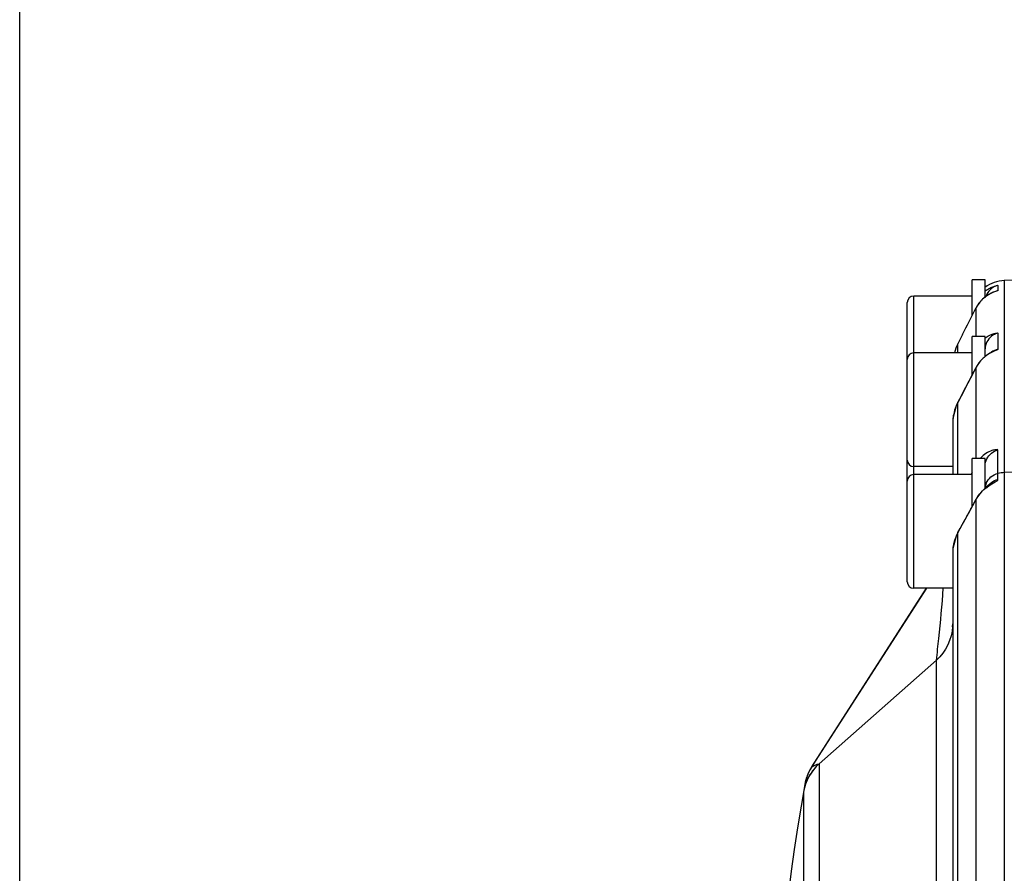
# Model space of a CAD drawing. Header units: millimetres. Extents: x 0 to 4205, y 0 to 2970.
# Tile 13 of 85: x 1076 to 1136, y 2415 to 2467. Entities that reach past the tile are written whole.
import ezdxf

# ---------------------------------------------------------------- set-up
doc = ezdxf.new("R2010")
doc.units = ezdxf.units.MM
doc.header["$LTSCALE"] = 231.275
doc.layers.get('0').update_dxf_attribs({"linetype": 'CONTINUOUS'})
for name, color, linetype in [('204101000011_DXF_DIMENSION', 7, 'CONTINUOUS'), ('304102000056DXF_CONTINUOUS_LINE', 7, 'CONTINUOUS'), ('501023000069DXF_CONTINUOUS_LINE', 7, 'CONTINUOUS'), ('504001000007DXF_CONTINUOUS_LINE', 7, 'CONTINUOUS')]:
    doc.layers.add(name, color=color, linetype=linetype)
doc.styles.get("Standard").update_dxf_attribs({"font": 'txt', "width": 0.7})
doc.dimstyles.new('DIMSTYLE_2', dxfattribs={"dimtxt": 35, "dimasz": 25, "dimexe": 4, "dimexo": 0.2, "dimgap": 1.75, "dimtad": 1, "dimdec": 1, "dimdsep": 46, "dimtxsty": 'Standard', "dimblk": '_FILLED', "dimblk1": '_FILLED', "dimblk2": '_FILLED', "dimcen": 0.09, "dimclrt": 5, "dimazin": 2, "dimtp": 0.01, "dimtm": 0.01, "dimtfac": 1, "dimtdec": 1, "dimtofl": 0, "dimtmove": 0, "dimatfit": 3, "dimldrblk": '_FILLED', "dimfxl": 0, "dimtolj": 1, "dimarcsym": 0})

# ---------------------------------------------------------------- blocks, each defined once
blk = doc.blocks.new('_FILLED')
at = {"color": 0, "linetype": 'ByBlock'}
blk.add_solid([(0, 0), (-1, 0.17), (-1, -0.17)], dxfattribs=at)
blk = doc.blocks.new('*D3')
at = {"layer": '204101000011_DXF_DIMENSION', "color": 2, "linetype": 'Continuous'}
for p, q in [((1075.791, 2364.189), (1075.791, 2558.723)), ((1312.855, 2364.893), (1312.855, 2558.723)), ((1075.791, 2538.723), (1194.323, 2538.723)), ((1312.855, 2538.723), (1194.323, 2538.723))]:
    blk.add_line(p, q, dxfattribs=at)
at = {"layer": '204101000011_DXF_DIMENSION', "color": 2, "linetype": 'Continuous', "xscale": 25, "yscale": 25, "zscale": 25, "rotation": 180}
blk.add_blockref('_FILLED', (1075.791, 2538.723), dxfattribs=at)
at = {"layer": '204101000011_DXF_DIMENSION', "color": 2, "linetype": 'Continuous', "xscale": 25, "yscale": 25, "zscale": 25}
blk.add_blockref('_FILLED', (1312.855, 2538.723), dxfattribs=at)

msp = doc.modelspace()

# ---------------------------------------------------------------- linework, layer by layer
at = {"layer": '304102000056DXF_CONTINUOUS_LINE', "color": 7, "linetype": 'Continuous'}
for p, q in [((1139.223, 2451.155), (1136.4, 2451.105)), ((1133.829, 2447.785), (1133.54, 2447.217)), ((1133.838, 2444.172), (1133.549, 2443.622)), ((1133.223, 2442.305), (1133.223, 2439.155)), ((1135.223, 2438.32), (1135.223, 2438.455)), ((1135.467, 2438.521), (1135.471, 2438.524)), ((1134.102, 2436.601), (1133.813, 2436.084)), ((1133.813, 2436.084), (1133.563, 2435.641)), ((1133.563, 2435.64), (1133.432, 2435.374)), ((1133.223, 2434.354), (1133.223, 2402.155)), ((1131.616, 2432.155), (1124.765, 2421.498)), ((1133.221, 2429.868), (1133.221, 2429.862)), ((1124.765, 2421.498), (1124.546, 2421.157)), ((1124.788, 2421.288), (1124.873, 2421.316)), ((1124.873, 2421.316), (1125.003, 2421.345)), ((1124.519, 2421.114), (1124.295, 2420.675)), ((1124.482, 2421.053), (1124.447, 2420.991)), ((1124.546, 2421.157), (1124.788, 2421.288)), ((1124.546, 2421.157), (1124.546, 2421.157)), ((1124.037, 2419.615), (1124.037, 2419.615))]:
    msp.add_line(p, q, dxfattribs=at)
at = {"layer": '304102000056DXF_CONTINUOUS_LINE', "color": 9, "linetype": 'Continuous'}
for p, q in [((1136.4, 2451.105), (1136.4, 2346.204)), ((1136.011, 2450.811), (1136.011, 2450.492)), ((1134.645, 2449.4), (1134.646, 2449.403)), ((1134.646, 2449.4), (1134.646, 2447.655)), ((1136.011, 2447.87), (1136.011, 2446.875)), ((1133.54, 2446.655), (1133.54, 2447.217)), ((1134.645, 2445.731), (1134.648, 2445.739)), ((1134.646, 2445.731), (1134.646, 2440.155)), ((1133.829, 2444.153), (1133.54, 2443.603)), ((1133.829, 2444.153), (1133.838, 2444.172)), ((1133.54, 2443.603), (1133.549, 2443.621)), ((1133.54, 2439.155), (1133.54, 2443.603)), ((1136.011, 2438.865), (1136.011, 2440.665)), ((1134.421, 2439.286), (1134.369, 2439.178)), ((1139.223, 2439.329), (1136.4, 2439.28)), ((1134.654, 2437.623), (1134.646, 2437.596)), ((1134.646, 2437.596), (1134.646, 2406.346)), ((1133.684, 2435.844), (1133.829, 2436.101)), ((1133.852, 2436.154), (1133.829, 2436.101)), ((1133.829, 2436.101), (1133.856, 2436.15)), ((1133.54, 2435.589), (1133.684, 2435.844)), ((1133.563, 2435.64), (1133.54, 2435.589)), ((1133.54, 2405.421), (1133.54, 2435.589)), ((1124.546, 2421.157), (1131.617, 2432.155)), ((1125.004, 2421.345), (1132.219, 2427.729)), ((1132.216, 2402.155), (1132.219, 2427.729)), ((1125.004, 2421.345), (1125, 2398.655)), ((1125.003, 2421.345), (1125.004, 2421.345)), ((1124.037, 2419.615), (1124.037, 2377.695))]:
    msp.add_line(p, q, dxfattribs=at)
at = {"layer": '304102000056DXF_CONTINUOUS_LINE', "color": 7, "linetype": 'Continuous'}
for points in [[(1135.806, 2450.42), (1135.819, 2450.426), (1135.79, 2450.414), (1135.702, 2450.379)], [(1135.418, 2450.233), (1135.245, 2450.116), (1135.066, 2449.965), (1134.893, 2449.779)], [(1135.702, 2450.379), (1135.575, 2450.32), (1135.418, 2450.233)], [(1134.893, 2449.779), (1134.734, 2449.558), (1134.647, 2449.402)], [(1135.041, 2446.272), (1134.875, 2446.089), (1134.726, 2445.875), (1134.649, 2445.739)], [(1135.526, 2446.639), (1135.38, 2446.549), (1135.213, 2446.426), (1135.041, 2446.272)], [(1135.659, 2446.712), (1135.669, 2446.718), (1135.631, 2446.698), (1135.526, 2446.639)], [(1134.648, 2445.739), (1134.481, 2445.41), (1134.161, 2444.791), (1133.837, 2444.172)], [(1133.549, 2443.621), (1133.443, 2443.396), (1133.241, 2442.62), (1133.223, 2442.305)], [(1135.471, 2438.524), (1135.292, 2438.381), (1135.133, 2438.241), (1134.968, 2438.072)], [(1134.968, 2438.072), (1134.811, 2437.877), (1134.672, 2437.657), (1134.654, 2437.623)], [(1134.654, 2437.623), (1134.446, 2437.23), (1134.102, 2436.601)], [(1133.432, 2435.374), (1133.235, 2434.606), (1133.223, 2434.354)], [(1124.295, 2420.675), (1124.135, 2420.158), (1124.116, 2420.06)]]:
    msp.add_lwpolyline(points, dxfattribs=at)
for centre, radius, start, end in [((1136.435, 2449.106), 2, 91.00056, 127.76259), ((1136.224, 2449.835), 1, 154.16839, 161.26677), ((769.446, 2633.22), 408.853, 333.0283, 333.2819), ((1136.177, 2445.884), 2.955, 153.18868, 164.84771), ((1131.338, 2429.945), 1.885, 357.48412, 358.67765), ((1131.326, 2429.945), 1.897, 358.67595, 0.00226), ((1127.069, 2419.534), 3, 147.251, 169.89485), ((1127.069, 2419.535), 2.999, 148.22803, 149.58829), ((1244.223, 2398.655), 122, 169.89485, 190.10515)]:
    msp.add_arc(centre, radius, start, end, dxfattribs=at)
at = {"layer": '304102000056DXF_CONTINUOUS_LINE', "color": 9, "linetype": 'Continuous'}
for centre, radius, start, end in [((1136.466, 2448.482), 2.039, 137.69289, 142.93139), ((1136.472, 2448.476), 2.047, 135.71289, 137.68927), ((1136.485, 2448.464), 2.065, 130.29593, 135.71529), ((1136.487, 2448.462), 2.068, 128.78161, 130.2902), ((1136.511, 2448.432), 2.106, 124.68321, 128.77907), ((1136.506, 2448.438), 2.098, 122.51042, 124.68767), ((1136.532, 2448.398), 2.146, 118.9951, 122.5057), ((1136.536, 2448.391), 2.154, 117.54833, 118.99903), ((1136.566, 2448.332), 2.22, 114.14897, 117.53826), ((1136.449, 2448.494), 2.018, 146.67011, 153.34227), ((1136.45, 2448.494), 2.019, 142.92786, 146.67195), ((1136.297, 2446.111), 1.816, 124.77773, 126.25484), ((1136.523, 2444.767), 2.111, 137.85781, 139.40213), ((1136.564, 2444.729), 2.167, 130.41881, 137.83414), ((1004.478, 2512.15), 146.134, 332.27007, 332.96671), ((1136.461, 2444.812), 2.034, 146.42417, 153.15744), ((1136.479, 2444.801), 2.055, 143.78525, 146.43427), ((1136.512, 2444.776), 2.097, 139.39652, 143.78161), ((1136.051, 2442.301), 2.828, 160.8106, 170.48009), ((1136.076, 2442.292), 2.855, 152.67177, 160.80316), ((1136.04, 2442.304), 2.817, 170.49941, 179.98577), ((1136.435, 2437.26), 2.02, 91.00487, 102.11116), ((1136.216, 2438.264), 0.993, 158.9538, 176.15643), ((1136.482, 2436.645), 2.068, 146.78606, 152.60928), ((1099.584, 2455.911), 39.557, 331.20172, 332.42017), ((1076.697, 2468.396), 65.628, 330.57049, 331.27511), ((1135.848, 2434.332), 2.628, 151.42186, 160.465), ((1135.785, 2434.353), 2.562, 170.83169, 179.9857), ((1135.789, 2434.352), 2.566, 165.58813, 170.82883), ((1135.807, 2434.347), 2.584, 160.47788, 165.57866), ((1130.26, 2429.965), 2.963, 356.78243, 358.00094), ((1127.001, 2419.091), 3.012, 131.55135, 144.36082), ((1126.996, 2419.097), 3.004, 144.39597, 157.23681), ((1127.004, 2419.096), 3.012, 157.27196, 170.08154)]:
    msp.add_arc(centre, radius, start, end, dxfattribs=at)
at = {"layer": '304102000056DXF_CONTINUOUS_LINE', "color": 7, "linetype": 'Continuous'}
msp.add_open_spline([(1135.223, 2450.466), (1135.311, 2450.533), (1135.477, 2450.635), (1135.747, 2450.763), (1135.872, 2450.763), (1136.011, 2450.834), (1136.011, 2450.811)], degree=3, knots=[0, 0, 0, 0, 0.380405, 0.700835, 0.921133, 1, 1, 1, 1], dxfattribs=at)
msp.add_open_spline([(1136.011, 2450.811), (1135.727, 2450.749), (1135.451, 2450.533), (1135.324, 2450.271)], degree=3, dxfattribs=at)
at = {"layer": '304102000056DXF_CONTINUOUS_LINE', "color": 9, "linetype": 'Continuous'}
for points, knots in [([(1136.011, 2450.492), (1136.011, 2450.483), (1135.961, 2450.479), (1135.866, 2450.43), (1135.741, 2450.395), (1135.658, 2450.358)], [0, 0, 0, 0, 0.072763, 0.275193, 1, 1, 1, 1]), ([(1135.261, 2447.603), (1135.416, 2447.711), (1135.681, 2447.841), (1135.883, 2447.863), (1136.011, 2447.891), (1136.011, 2447.87)], [0, 0, 0, 0, 0.70213, 0.920746, 1, 1, 1, 1]), ([(1136.011, 2446.875), (1136.011, 2446.859), (1135.944, 2446.836), (1135.799, 2446.763), (1135.632, 2446.695), (1135.519, 2446.63)], [0, 0, 0, 0, 0.084168, 0.292817, 1, 1, 1, 1]), ([(1136.011, 2440.665), (1136.011, 2440.702), (1135.807, 2440.685), (1135.494, 2440.618), (1135.126, 2440.383), (1134.941, 2440.179)], [0, 0, 0, 0, 0.09049, 0.321572, 1, 1, 1, 1]), ([(1135.44, 2438.465), (1135.569, 2438.555), (1135.729, 2438.676), (1136.011, 2438.79), (1136.011, 2438.865)], [0, 0, 0, 0, 0.675739, 1, 1, 1, 1]), ([(1132.219, 2427.729), (1132.273, 2428.174), (1132.441, 2429.647), (1132.574, 2431.125), (1132.644, 2432.157)], [0, 0, 0, 0, 0.302087, 1, 1, 1, 1]), ([(1133.223, 2430.136), (1133.223, 2430.067), (1133.222, 2430.017), (1133.21, 2429.731), (1133.215, 2429.779)], [0, 0, 0, 0, 0.587038, 1, 1, 1, 1]), ([(1133.215, 2429.779), (1133.217, 2429.791), (1133.219, 2429.818), (1133.221, 2429.846), (1133.221, 2429.862)], [0, 0, 0, 0, 0.421951, 1, 1, 1, 1])]:
    msp.add_open_spline(points, degree=3, knots=knots, dxfattribs=at)
for points in [[(1136.011, 2447.87), (1135.727, 2447.808), (1135.451, 2447.593), (1135.324, 2447.331)], [(1135.324, 2447.331), (1135.258, 2447.196), (1135.223, 2447.044), (1135.223, 2446.894)], [(1136.011, 2446.875), (1135.868, 2446.844), (1135.728, 2446.779), (1135.612, 2446.689)], [(1135.519, 2446.63), (1135.392, 2446.558), (1135.27, 2446.474), (1135.159, 2446.379)], [(1135.223, 2439.694), (1135.223, 2439.843), (1135.259, 2439.995), (1135.324, 2440.129)], [(1135.324, 2440.129), (1135.451, 2440.39), (1135.727, 2440.604), (1136.011, 2440.665)], [(1135.289, 2438.62), (1135.403, 2438.915), (1135.702, 2439.169), (1136.011, 2439.235)], [(1135.058, 2438.151), (1135.175, 2438.267), (1135.304, 2438.371), (1135.44, 2438.465)], [(1135.324, 2438.334), (1135.389, 2438.467), (1135.488, 2438.587), (1135.605, 2438.678)], [(1135.605, 2438.678), (1135.723, 2438.768), (1135.866, 2438.834), (1136.011, 2438.865)], [(1134.752, 2437.778), (1134.84, 2437.913), (1134.944, 2438.038), (1135.058, 2438.151)], [(1133.218, 2429.799), (1133.175, 2429.034), (1132.791, 2428.239), (1132.219, 2427.729)], [(1125.003, 2421.345), (1124.509, 2420.907), (1124.151, 2420.266), (1124.037, 2419.615)]]:
    msp.add_open_spline(points, degree=3, dxfattribs=at)
at = {"layer": '501023000069DXF_CONTINUOUS_LINE', "color": 9, "linetype": 'Continuous'}
for p, q in [((1130.823, 2446.655), (1130.823, 2450.155)), ((1130.823, 2439.655), (1130.823, 2446.655)), ((1130.823, 2439.155), (1130.823, 2439.655)), ((1130.823, 2432.155), (1130.823, 2439.155))]:
    msp.add_line(p, q, dxfattribs=at)
at = {"layer": '501023000069DXF_CONTINUOUS_LINE', "color": 7, "linetype": 'Continuous'}
for p, q in [((1134.423, 2450.155), (1130.823, 2450.155)), ((1130.423, 2446.255), (1130.423, 2449.755)), ((1130.423, 2440.055), (1130.423, 2446.255)), ((1134.423, 2446.655), (1130.823, 2446.655)), ((1130.423, 2438.755), (1130.423, 2440.055)), ((1133.223, 2439.655), (1130.823, 2439.655)), ((1134.423, 2439.155), (1130.823, 2439.155)), ((1130.423, 2432.555), (1130.423, 2438.755)), ((1133.223, 2432.155), (1130.823, 2432.155))]:
    msp.add_line(p, q, dxfattribs=at)
for centre, start, end in [((1130.823, 2449.755), 90, 180), ((1130.823, 2446.255), 90, 180), ((1130.823, 2440.055), 180, 270), ((1130.823, 2438.755), 90, 180), ((1130.823, 2432.555), 180, 270)]:
    msp.add_arc(centre, 0.4, start, end, dxfattribs=at)
at = {"layer": '504001000007DXF_CONTINUOUS_LINE', "color": 7, "linetype": 'Continuous'}
for p, q in [((1134.423, 2448.958), (1134.423, 2451.155)), ((1135.223, 2451.155), (1134.423, 2451.155)), ((1135.223, 2450.097), (1135.223, 2451.155)), ((1134.423, 2445.298), (1134.423, 2447.655)), ((1135.223, 2447.655), (1134.423, 2447.655)), ((1135.223, 2446.433), (1135.223, 2447.655)), ((1134.423, 2437.187), (1134.423, 2440.155)), ((1135.223, 2440.155), (1134.423, 2440.155)), ((1135.223, 2438.451), (1135.223, 2440.155))]:
    msp.add_line(p, q, dxfattribs=at)

# ---------------------------------------------------------------- dimensions: what is measured, and where the dimension line sits
at = {"layer": '204101000011_DXF_DIMENSION', "color": 2, "linetype": 'Continuous'}
dim = msp.add_linear_dim(base=(1075.791, 2538.723), p1=(1312.855, 2364.693), p2=(1075.791, 2363.989), angle=180, dimstyle='DIMSTYLE_2', dxfattribs=at)
dim.commit()
dim.dimension.update_dxf_attribs({"geometry": '*D3', "text_midpoint": (1133.073, 2538.723), "dimtype": 160})

doc.saveas('drawing.dxf')
